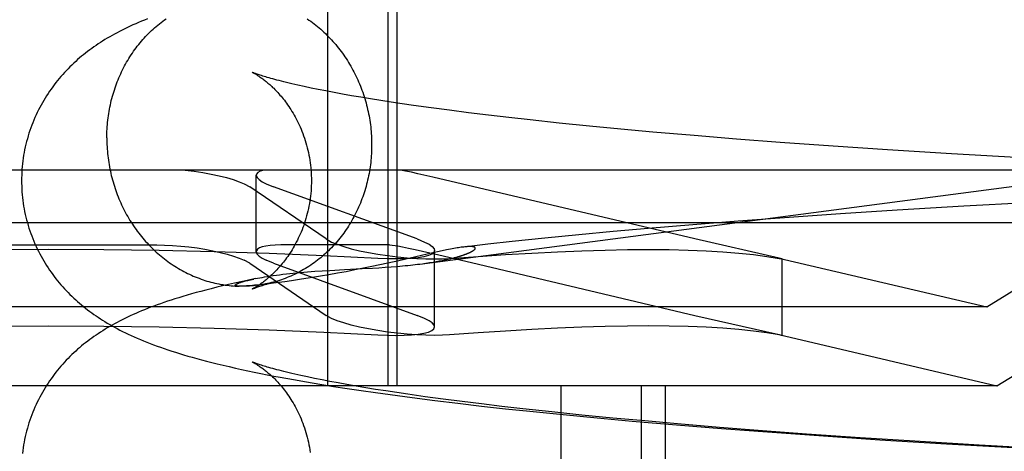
# Model space of a CAD drawing. Header units: inches. Extents: x 0 to 293, y 0 to 190.
# Tile 21 of 84: x 98.3019 to 98.4344, y 97.6116 to 97.6696. Entities that reach past the tile are written whole.
import ezdxf

# ---------------------------------------------------------------- set-up
doc = ezdxf.new("R2010")
doc.units = ezdxf.units.IN
doc.header["$LTSCALE"] = 16.12069
doc.header["$MEASUREMENT"] = 0
doc.linetypes.add('HIDDEN', pattern=[0.2, 0.1, -0.1])
doc.layers.add('DEFAULT_2', color=8, linetype='HIDDEN')

msp = doc.modelspace()

# ---------------------------------------------------------------- linework, layer by layer
at = {"layer": 'DEFAULT_2', "color": 8, "linetype": 'HIDDEN'}
for p, q in [((98.34331, 97.72537), (98.34331, 97.62037)), ((98.35143, 97.72537), (98.35143, 97.62037)), ((98.35265, 97.72537), (98.35265, 97.62037)), ((98.3402, 97.6606), (98.33934, 97.66079)), ((98.34112, 97.6604), (98.3402, 97.6606)), ((98.34209, 97.6602), (98.34112, 97.6604)), ((98.34312, 97.66), (98.34209, 97.6602)), ((98.34421, 97.65979), (98.34312, 97.66)), ((98.34536, 97.65958), (98.34421, 97.65979)), ((98.34656, 97.65937), (98.34536, 97.65958)), ((98.34782, 97.65916), (98.34656, 97.65937)), ((98.34913, 97.65894), (98.34782, 97.65916)), ((98.35049, 97.65872), (98.34913, 97.65894)), ((98.35191, 97.6585), (98.35049, 97.65872)), ((98.35338, 97.65829), (98.35191, 97.6585)), ((98.35489, 97.65807), (98.35338, 97.65829)), ((98.35726, 97.65774), (98.35489, 97.65807)), ((98.35973, 97.65741), (98.35726, 97.65774)), ((98.3623, 97.65708), (98.35973, 97.65741)), ((98.36497, 97.65676), (98.3623, 97.65708)), ((98.36773, 97.65643), (98.36497, 97.65676)), ((98.37058, 97.65611), (98.36773, 97.65643)), ((98.37451, 97.65569), (98.37058, 97.65611)), ((98.37858, 97.65528), (98.37451, 97.65569)), ((98.38278, 97.65488), (98.37858, 97.65528)), ((98.3871, 97.65448), (98.38278, 97.65488)), ((98.39266, 97.654), (98.3871, 97.65448)), ((98.39837, 97.65354), (98.39266, 97.654)), ((98.40422, 97.65309), (98.39837, 97.65354)), ((98.41138, 97.65257), (98.40422, 97.65309)), ((98.41867, 97.65209), (98.41138, 97.65257)), ((98.42729, 97.65155), (98.41867, 97.65209)), ((98.43598, 97.65106), (98.42729, 97.65155)), ((98.46171, 97.64937), (98.14985, 97.64937)), ((98.33374, 97.63839), (98.33374, 97.64867)), ((98.35749, 97.64843), (98.3555, 97.64888)), ((98.43203, 97.63097), (98.46171, 97.64937)), ((98.33213, 97.64752), (98.33287, 97.64711)), ((98.33508, 97.64752), (98.33608, 97.64711)), ((98.39276, 97.64011), (98.35749, 97.64843)), ((98.34314, 97.64011), (98.33287, 97.64711)), ((98.35539, 97.64011), (98.33608, 97.64711)), ((98.43793, 97.64501), (98.42895, 97.64452)), ((98.41235, 97.64349), (98.4048, 97.64297)), ((98.41998, 97.64398), (98.41235, 97.64349)), ((98.42895, 97.64452), (98.41998, 97.64398)), ((98.46878, 97.6423), (98.14278, 97.6423)), ((98.39247, 97.64202), (98.38647, 97.64152)), ((98.39859, 97.64251), (98.39247, 97.64202)), ((98.4048, 97.64297), (98.39859, 97.64251)), ((98.43341, 97.62037), (98.46878, 97.6423)), ((98.38175, 97.6411), (98.37713, 97.64067)), ((98.38647, 97.64152), (98.38175, 97.6411)), ((98.34314, 97.64011), (98.34388, 97.6397)), ((98.35539, 97.64011), (98.35639, 97.6397)), ((98.36491, 97.6394), (98.36167, 97.63903)), ((98.36817, 97.63976), (98.36491, 97.6394)), ((98.37259, 97.64022), (98.36817, 97.63976)), ((98.37713, 97.64067), (98.37259, 97.64022)), ((98.4041, 97.63752), (98.39276, 97.64011)), ((98.29119, 97.63931), (98.32036, 97.63931)), ((98.35165, 97.63931), (98.33707, 97.63931)), ((98.35165, 97.63931), (98.35277, 97.63917)), ((98.35748, 97.63823), (98.35292, 97.63719)), ((98.3561, 97.63848), (98.35831, 97.63797)), ((98.35815, 97.63838), (98.35748, 97.63823)), ((98.35773, 97.62829), (98.35773, 97.63856)), ((98.35877, 97.63851), (98.35815, 97.63838)), ((98.33287, 97.63684), (98.33213, 97.63724)), ((98.33287, 97.63684), (98.34314, 97.62984)), ((98.33608, 97.63684), (98.33508, 97.63724)), ((98.33608, 97.63684), (98.35539, 97.62984)), ((98.35143, 97.63686), (98.35038, 97.63663)), ((98.35292, 97.63719), (98.35143, 97.63686)), ((98.35831, 97.63797), (98.36195, 97.63713)), ((98.36195, 97.63713), (98.39276, 97.62984)), ((98.40407, 97.63752), (98.43203, 97.63097)), ((98.4045, 97.63742), (98.4041, 97.63752)), ((98.4041, 97.63748), (98.4045, 97.63742)), ((98.4045, 97.62715), (98.4045, 97.63742)), ((98.34065, 97.63569), (98.34163, 97.63577)), ((98.34163, 97.63577), (98.34262, 97.63583)), ((98.34262, 97.63583), (98.34362, 97.63589)), ((98.34466, 97.6355), (98.34349, 97.63529)), ((98.34362, 97.63589), (98.3456, 97.636)), ((98.34584, 97.63571), (98.34466, 97.6355)), ((98.3456, 97.636), (98.348, 97.63612)), ((98.34702, 97.63594), (98.34584, 97.63571)), ((98.34817, 97.63617), (98.34702, 97.63594)), ((98.348, 97.63612), (98.34937, 97.6362)), ((98.34929, 97.6364), (98.34817, 97.63617)), ((98.35038, 97.63663), (98.34929, 97.6364)), ((98.34937, 97.6362), (98.35025, 97.63625)), ((98.35025, 97.63625), (98.3511, 97.63631)), ((98.3511, 97.63631), (98.35191, 97.63637)), ((98.35191, 97.63637), (98.3527, 97.63643)), ((98.3527, 97.63643), (98.35344, 97.6365)), ((98.33365, 97.63479), (98.3325, 97.63455)), ((98.33549, 97.6341), (98.33499, 97.63404)), ((98.33608, 97.63417), (98.33549, 97.6341)), ((98.33757, 97.63437), (98.33677, 97.63426)), ((98.33849, 97.6345), (98.33757, 97.63437)), ((98.33957, 97.63465), (98.33849, 97.6345)), ((98.3404, 97.63478), (98.33957, 97.63465)), ((98.34133, 97.63493), (98.3404, 97.63478)), ((98.34237, 97.6351), (98.34133, 97.63493)), ((98.34349, 97.63529), (98.34237, 97.6351)), ((98.3314, 97.63376), (98.33138, 97.63376)), ((98.33147, 97.63376), (98.33145, 97.63376)), ((98.33155, 97.63376), (98.33153, 97.63376)), ((98.33159, 97.63376), (98.33157, 97.63376)), ((98.33163, 97.63376), (98.33161, 97.63376)), ((98.33168, 97.63376), (98.33166, 97.63376)), ((98.33173, 97.63376), (98.3317, 97.63376)), ((98.33178, 97.63376), (98.33175, 97.63376)), ((98.33197, 97.63377), (98.3319, 97.63376)), ((98.33205, 97.63377), (98.33197, 97.63377)), ((98.33213, 97.63377), (98.33205, 97.63377)), ((98.33222, 97.63378), (98.33213, 97.63377)), ((98.33232, 97.63378), (98.33222, 97.63378)), ((98.33243, 97.63379), (98.33232, 97.63378)), ((98.33255, 97.6338), (98.33243, 97.63379)), ((98.33268, 97.63381), (98.33255, 97.6338)), ((98.33282, 97.63382), (98.33268, 97.63381)), ((98.33297, 97.63383), (98.33282, 97.63382)), ((98.33322, 97.63385), (98.33297, 97.63383)), ((98.3335, 97.63388), (98.33322, 97.63385)), ((98.33381, 97.63391), (98.3335, 97.63388)), ((98.33416, 97.63394), (98.33381, 97.63391)), ((98.33455, 97.63399), (98.33416, 97.63394)), ((98.33499, 97.63404), (98.33455, 97.63399)), ((98.43203, 97.63097), (98.17953, 97.63097)), ((98.34388, 97.62943), (98.34314, 97.62984)), ((98.35639, 97.62943), (98.35539, 97.62984)), ((98.39276, 97.62984), (98.4041, 97.62725)), ((98.40407, 97.62725), (98.43341, 97.62037)), ((98.4041, 97.62725), (98.4045, 97.62714)), ((98.4045, 97.62714), (98.4041, 97.62721)), ((98.33874, 97.62121), (98.34052, 97.6209)), ((98.34065, 97.62157), (98.33976, 97.62176)), ((98.34052, 97.6209), (98.34231, 97.6206)), ((98.34159, 97.62137), (98.34065, 97.62157)), ((98.3426, 97.62117), (98.34159, 97.62137)), ((98.34366, 97.62096), (98.3426, 97.62117)), ((98.34478, 97.62076), (98.34366, 97.62096)), ((98.43341, 97.62037), (98.17814, 97.62037)), ((98.34231, 97.6206), (98.34414, 97.6203)), ((98.34414, 97.6203), (98.34599, 97.62001)), ((98.34595, 97.62055), (98.34478, 97.62076)), ((98.34718, 97.62033), (98.34595, 97.62055)), ((98.34599, 97.62001), (98.34788, 97.61973)), ((98.34847, 97.62012), (98.34718, 97.62033)), ((98.34788, 97.61973), (98.34979, 97.61946)), ((98.3498, 97.6199), (98.34847, 97.62012)), ((98.35119, 97.61968), (98.3498, 97.6199)), ((98.35264, 97.61946), (98.35119, 97.61968)), ((98.37471, 97.62037), (98.37471, 97.46412)), ((98.38554, 97.62037), (98.38554, 97.46412)), ((98.38878, 97.62037), (98.38878, 97.46412)), ((98.34979, 97.61946), (98.35174, 97.61919)), ((98.35174, 97.61919), (98.35471, 97.61879)), ((98.35413, 97.61924), (98.35264, 97.61946)), ((98.35646, 97.61891), (98.35413, 97.61924)), ((98.35471, 97.61879), (98.35775, 97.6184)), ((98.35889, 97.61858), (98.35646, 97.61891)), ((98.35775, 97.6184), (98.36086, 97.61803)), ((98.36143, 97.61826), (98.35889, 97.61858)), ((98.36407, 97.61793), (98.36143, 97.61826)), ((98.36086, 97.61803), (98.36403, 97.61766)), ((98.36403, 97.61766), (98.36726, 97.6173)), ((98.3668, 97.61761), (98.36407, 97.61793)), ((98.36962, 97.61729), (98.3668, 97.61761)), ((98.36726, 97.6173), (98.37056, 97.61695)), ((98.37351, 97.61686), (98.36962, 97.61729)), ((98.37056, 97.61695), (98.37505, 97.6165)), ((98.37755, 97.61645), (98.37351, 97.61686)), ((98.37505, 97.6165), (98.37963, 97.61606)), ((98.38172, 97.61604), (98.37755, 97.61645)), ((98.37963, 97.61606), (98.38431, 97.61563)), ((98.38601, 97.61565), (98.38172, 97.61604)), ((98.38431, 97.61563), (98.39027, 97.61512)), ((98.39041, 97.61526), (98.38601, 97.61565)), ((98.39027, 97.61512), (98.39635, 97.61463)), ((98.39607, 97.61479), (98.39041, 97.61526)), ((98.40186, 97.61433), (98.39607, 97.61479)), ((98.39635, 97.61463), (98.40252, 97.61417)), ((98.40777, 97.61389), (98.40186, 97.61433)), ((98.40252, 97.61417), (98.41005, 97.61363)), ((98.415, 97.61339), (98.40777, 97.61389)), ((98.41005, 97.61363), (98.41766, 97.61313)), ((98.42235, 97.61292), (98.415, 97.61339)), ((98.41766, 97.61313), (98.42661, 97.61258)), ((98.431, 97.6124), (98.42235, 97.61292)), ((98.42661, 97.61258), (98.43559, 97.61208)), ((98.43971, 97.61192), (98.431, 97.6124))]:
    msp.add_line(p, q, dxfattribs=at)
for points in [[(98.31911, 97.6697), (98.3187, 97.66953), (98.3183, 97.66937), (98.31791, 97.66921), (98.31753, 97.66904), (98.31715, 97.66888), (98.31678, 97.66871), (98.31642, 97.66854), (98.31606, 97.66836), (98.31571, 97.66819), (98.31536, 97.66801), (98.31502, 97.66783), (98.31468, 97.66765), (98.31435, 97.66746), (98.31402, 97.66728), (98.3137, 97.66709), (98.31338, 97.6669), (98.31307, 97.66671), (98.31277, 97.66651), (98.31247, 97.66632), (98.31218, 97.66612), (98.31189, 97.66592), (98.31161, 97.66572), (98.31133, 97.66551), (98.31105, 97.66531), (98.31078, 97.6651), (98.31051, 97.66488), (98.31024, 97.66466), (98.30998, 97.66444), (98.30971, 97.66421), (98.30945, 97.66397), (98.30919, 97.66373), (98.30893, 97.66349), (98.30867, 97.66324), (98.30842, 97.66299), (98.30818, 97.66273), (98.30793, 97.66247), (98.3077, 97.66221), (98.30746, 97.66195), (98.30723, 97.66168), (98.30701, 97.6614), (98.30678, 97.66112), (98.30656, 97.66084), (98.30635, 97.66055), (98.30614, 97.66026), (98.30593, 97.65997), (98.30573, 97.65967), (98.30553, 97.65936), (98.30534, 97.65905), (98.30515, 97.65874), (98.30496, 97.65842), (98.30478, 97.6581), (98.30461, 97.65778), (98.30444, 97.65745), (98.30427, 97.65711), (98.30411, 97.65678), (98.30396, 97.65644), (98.30381, 97.65609), (98.30367, 97.65574), (98.30353, 97.65539), (98.3034, 97.65504), (98.30328, 97.65468), (98.30316, 97.65432), (98.30305, 97.65396), (98.30294, 97.65359), (98.30284, 97.65323), (98.30275, 97.65286), (98.30266, 97.65249), (98.30258, 97.65211), (98.30251, 97.65174), (98.30244, 97.65136), (98.30239, 97.65098), (98.30233, 97.6506), (98.30229, 97.65022), (98.30225, 97.64984), (98.30222, 97.64946), (98.30219, 97.64907), (98.30218, 97.64869), (98.30217, 97.64831), (98.30216, 97.64795)], [(98.31363, 97.65369), (98.31364, 97.65399), (98.31364, 97.65429), (98.31365, 97.65459), (98.31367, 97.65489), (98.31369, 97.65519), (98.31371, 97.65548), (98.31374, 97.65578), (98.31377, 97.65608), (98.31381, 97.65638), (98.31385, 97.65667), (98.31389, 97.65697), (98.31394, 97.65726), (98.31399, 97.65755), (98.31405, 97.65784), (98.31411, 97.65813), (98.31417, 97.65842), (98.31424, 97.65871), (98.31432, 97.659), (98.31439, 97.65929), (98.31447, 97.65957), (98.31456, 97.65985), (98.31465, 97.66013), (98.31474, 97.66041), (98.31484, 97.66069), (98.31494, 97.66097), (98.31504, 97.66124), (98.31515, 97.66151), (98.31527, 97.66178), (98.31538, 97.66205), (98.3155, 97.66232), (98.31563, 97.66258), (98.31575, 97.66284), (98.31589, 97.6631), (98.31602, 97.66336), (98.31616, 97.66362), (98.3163, 97.66387), (98.31645, 97.66412), (98.3166, 97.66437), (98.31675, 97.66461), (98.31691, 97.66485), (98.31707, 97.66509), (98.31723, 97.66533), (98.3174, 97.66556), (98.31757, 97.66579), (98.31774, 97.66602), (98.31792, 97.66624), (98.3181, 97.66647), (98.31829, 97.66668), (98.31847, 97.6669), (98.31866, 97.66711), (98.31885, 97.66732), (98.31905, 97.66753), (98.31925, 97.66773), (98.31945, 97.66793), (98.31965, 97.66812), (98.31986, 97.66831), (98.32007, 97.6685), (98.32028, 97.66868), (98.3205, 97.66886), (98.32072, 97.66904), (98.32094, 97.66921), (98.32116, 97.66938), (98.32138, 97.66955), (98.32161, 97.66971)], [(98.3406, 97.6697), (98.34083, 97.66954), (98.34107, 97.66937), (98.3413, 97.6692), (98.34152, 97.66903), (98.34175, 97.66885), (98.34197, 97.66867), (98.34219, 97.66849), (98.34241, 97.6683), (98.34262, 97.66811), (98.34284, 97.66791), (98.34305, 97.66771), (98.34325, 97.66751), (98.34346, 97.6673), (98.34366, 97.66709), (98.34386, 97.66688), (98.34405, 97.66667), (98.34424, 97.66645), (98.34443, 97.66623), (98.34462, 97.666), (98.3448, 97.66577), (98.34498, 97.66554), (98.34516, 97.66531), (98.34533, 97.66507), (98.34551, 97.66483), (98.34567, 97.66459), (98.34584, 97.66435), (98.346, 97.6641), (98.34615, 97.66385), (98.34631, 97.6636), (98.34646, 97.66334), (98.3466, 97.66308), (98.34675, 97.66282), (98.34688, 97.66256), (98.34702, 97.6623), (98.34715, 97.66203), (98.34728, 97.66176), (98.3474, 97.66149), (98.34752, 97.66122), (98.34764, 97.66095), (98.34775, 97.66067), (98.34786, 97.66039), (98.34797, 97.66011), (98.34807, 97.65983), (98.34817, 97.65955), (98.34826, 97.65926), (98.34835, 97.65898), (98.34843, 97.65869), (98.34851, 97.6584), (98.34859, 97.65811), (98.34866, 97.65782), (98.34873, 97.65753), (98.3488, 97.65724), (98.34886, 97.65694), (98.34892, 97.65665), (98.34897, 97.65635), (98.34902, 97.65606), (98.34906, 97.65576), (98.3491, 97.65546), (98.34914, 97.65516), (98.34917, 97.65486), (98.3492, 97.65456), (98.34922, 97.65427), (98.34924, 97.65397), (98.34925, 97.65367), (98.34926, 97.65337), (98.34927, 97.65307), (98.34927, 97.65277)], [(98.33319, 97.66252), (98.33318, 97.66252), (98.33319, 97.66252), (98.33321, 97.66251), (98.33323, 97.6625), (98.33326, 97.66249), (98.33329, 97.66247), (98.33333, 97.66245), (98.33338, 97.66242), (98.33343, 97.6624), (98.33349, 97.66236), (98.33355, 97.66233), (98.33362, 97.66229), (98.33369, 97.66225), (98.33376, 97.6622), (98.33384, 97.66215), (98.33392, 97.6621), (98.33401, 97.66205), (98.3341, 97.66199), (98.3342, 97.66192), (98.33429, 97.66185), (98.33439, 97.66178), (98.3345, 97.66171), (98.33461, 97.66163), (98.33471, 97.66155), (98.33483, 97.66146), (98.33494, 97.66137), (98.33506, 97.66128), (98.33518, 97.66118), (98.3353, 97.66107), (98.33543, 97.66097), (98.33556, 97.66085), (98.33569, 97.66074), (98.33582, 97.66062), (98.33595, 97.66049), (98.33609, 97.66036), (98.33622, 97.66022), (98.33636, 97.66008), (98.3365, 97.65993), (98.33664, 97.65978), (98.33679, 97.65962), (98.33693, 97.65946), (98.33708, 97.65929), (98.33722, 97.65912), (98.33737, 97.65893), (98.33752, 97.65875), (98.33767, 97.65855), (98.33781, 97.65835), (98.33796, 97.65815), (98.33811, 97.65793), (98.33826, 97.65771), (98.3384, 97.65749), (98.33855, 97.65725), (98.3387, 97.65701), (98.33884, 97.65677), (98.33898, 97.65652), (98.33912, 97.65626), (98.33926, 97.65599), (98.33939, 97.65572), (98.33952, 97.65544), (98.33965, 97.65516), (98.33977, 97.65487), (98.33989, 97.65458), (98.34001, 97.65428), (98.34012, 97.65397), (98.34023, 97.65366), (98.34033, 97.65335), (98.34043, 97.65303), (98.34052, 97.65271), (98.34061, 97.65238), (98.34069, 97.65206), (98.34076, 97.65172), (98.34083, 97.65139), (98.3409, 97.65105), (98.34095, 97.65071), (98.341, 97.65036), (98.34104, 97.65002), (98.34108, 97.64967), (98.34111, 97.64932), (98.34113, 97.64897), (98.34115, 97.64862), (98.34116, 97.64827), (98.34116, 97.64795)], [(98.33934, 97.66079), (98.33855, 97.66097), (98.33817, 97.66106), (98.33781, 97.66114), (98.33747, 97.66123), (98.33713, 97.66131), (98.33682, 97.66139), (98.33652, 97.66147), (98.33623, 97.66155), (98.33596, 97.66162), (98.3357, 97.66169), (98.33546, 97.66176), (98.33523, 97.66183), (98.33501, 97.6619), (98.33481, 97.66196), (98.33462, 97.66201), (98.33444, 97.66207), (98.33428, 97.66212), (98.33413, 97.66217), (98.33399, 97.66222), (98.33387, 97.66226), (98.33375, 97.6623), (98.33365, 97.66234), (98.33356, 97.66237), (98.33348, 97.6624), (98.33341, 97.66243), (98.33335, 97.66245), (98.3333, 97.66247), (98.33326, 97.66249), (98.33323, 97.6625), (98.3332, 97.66251), (98.3332, 97.66252)], [(98.35344, 97.6365), (98.3538, 97.63653), (98.35415, 97.63656), (98.35448, 97.6366), (98.35481, 97.63664), (98.35513, 97.63667), (98.35543, 97.63671), (98.35573, 97.63674), (98.55172, 97.66243)], [(98.31363, 97.65369), (98.31364, 97.65339), (98.31364, 97.65309), (98.31365, 97.65279), (98.31367, 97.65249), (98.31369, 97.65219), (98.31371, 97.65189), (98.31374, 97.65159), (98.31377, 97.65129), (98.31381, 97.651), (98.31385, 97.6507), (98.31389, 97.6504), (98.31394, 97.65011), (98.31399, 97.64981), (98.31405, 97.64951), (98.31411, 97.64922), (98.31417, 97.64893), (98.31424, 97.64864), (98.31432, 97.64835), (98.31439, 97.64806), (98.31447, 97.64777), (98.31456, 97.64748), (98.31465, 97.64719), (98.31474, 97.64691), (98.31484, 97.64663), (98.31494, 97.64635), (98.31504, 97.64607), (98.31515, 97.64579), (98.31527, 97.64551), (98.31538, 97.64524), (98.3155, 97.64496), (98.31563, 97.64469), (98.31575, 97.64443), (98.31589, 97.64416), (98.31602, 97.64389), (98.31616, 97.64363), (98.3163, 97.64337), (98.31645, 97.64312), (98.3166, 97.64286), (98.31675, 97.64261), (98.31691, 97.64236), (98.31707, 97.64211), (98.31723, 97.64187), (98.3174, 97.64162), (98.31757, 97.64138), (98.31774, 97.64115), (98.31792, 97.64091), (98.3181, 97.64068), (98.31829, 97.64045), (98.31847, 97.64023), (98.31866, 97.64001), (98.31885, 97.63979), (98.31905, 97.63957), (98.31925, 97.63936), (98.31945, 97.63915), (98.31965, 97.63895), (98.31986, 97.63875), (98.32007, 97.63855), (98.32028, 97.63835), (98.3205, 97.63816), (98.32072, 97.63797), (98.32094, 97.63779), (98.32116, 97.63761), (98.32138, 97.63743), (98.32161, 97.63726), (98.32184, 97.63709), (98.32207, 97.63692), (98.32231, 97.63676), (98.32254, 97.6366), (98.32278, 97.63645), (98.32302, 97.6363), (98.32327, 97.63615), (98.32351, 97.63601), (98.32376, 97.63587), (98.32401, 97.63574), (98.32426, 97.63561), (98.32451, 97.63548), (98.32476, 97.63536), (98.32502, 97.63524), (98.32527, 97.63513), (98.32553, 97.63502), (98.32579, 97.63492), (98.32605, 97.63482), (98.32631, 97.63472), (98.32658, 97.63463), (98.32684, 97.63454), (98.32711, 97.63446), (98.32737, 97.63438), (98.32764, 97.63431), (98.32791, 97.63424), (98.32818, 97.63418), (98.32845, 97.63412), (98.32872, 97.63406), (98.32899, 97.63401), (98.32926, 97.63397), (98.32954, 97.63392), (98.32981, 97.63389), (98.33008, 97.63385), (98.33036, 97.63383), (98.33063, 97.6338), (98.3309, 97.63378), (98.33118, 97.63377), (98.33145, 97.63376)], [(98.34927, 97.65277), (98.34927, 97.65247), (98.34926, 97.65217), (98.34925, 97.65187), (98.34924, 97.65157), (98.34922, 97.65127), (98.3492, 97.65097), (98.34917, 97.65068), (98.34914, 97.65038), (98.3491, 97.65008), (98.34906, 97.64979), (98.34902, 97.64949), (98.34897, 97.6492), (98.34892, 97.6489), (98.34886, 97.64861), (98.3488, 97.64832), (98.34873, 97.64803), (98.34866, 97.64774), (98.34859, 97.64746), (98.34851, 97.64717), (98.34843, 97.64689), (98.34835, 97.6466), (98.34826, 97.64632), (98.34817, 97.64604), (98.34807, 97.64577), (98.34797, 97.64549), (98.34786, 97.64522), (98.34775, 97.64494), (98.34764, 97.64467), (98.34752, 97.6444), (98.3474, 97.64414), (98.34728, 97.64387), (98.34715, 97.64361), (98.34702, 97.64335), (98.34688, 97.6431), (98.34675, 97.64284), (98.3466, 97.64259), (98.34646, 97.64234), (98.34631, 97.64209), (98.34615, 97.64185), (98.346, 97.6416), (98.34584, 97.64137), (98.34567, 97.64113), (98.34551, 97.6409), (98.34533, 97.64066), (98.34516, 97.64044), (98.34498, 97.64021), (98.3448, 97.63999), (98.34462, 97.63977), (98.34443, 97.63956), (98.34424, 97.63935), (98.34405, 97.63914), (98.34386, 97.63893), (98.34366, 97.63873), (98.34346, 97.63853), (98.34325, 97.63834), (98.34305, 97.63814), (98.34284, 97.63796), (98.34262, 97.63777), (98.34241, 97.63759), (98.34219, 97.63742), (98.34197, 97.63724), (98.34175, 97.63707), (98.34152, 97.63691), (98.3413, 97.63675), (98.34107, 97.63659), (98.34083, 97.63643), (98.3406, 97.63628), (98.34036, 97.63614), (98.34012, 97.636), (98.33988, 97.63586), (98.33964, 97.63573), (98.3394, 97.6356), (98.33915, 97.63547), (98.3389, 97.63535), (98.33865, 97.63523), (98.3384, 97.63512), (98.33814, 97.63501), (98.33789, 97.63491), (98.33763, 97.63481), (98.33738, 97.63471), (98.33712, 97.63462), (98.33685, 97.63454), (98.33659, 97.63446), (98.33633, 97.63438)], [(98.32419, 97.64937), (98.32538, 97.64922), (98.32655, 97.64905), (98.32767, 97.64884), (98.32874, 97.64861), (98.32974, 97.64836), (98.33065, 97.64809), (98.33145, 97.64781), (98.33213, 97.64752)], [(98.33474, 97.64937), (98.33429, 97.64922), (98.33396, 97.64905), (98.33378, 97.64884), (98.33374, 97.64867)], [(98.33374, 97.64867), (98.33375, 97.64861), (98.33386, 97.64836), (98.33412, 97.64809), (98.33453, 97.64781), (98.33508, 97.64752)], [(98.3555, 97.64888), (98.35462, 97.64907), (98.35384, 97.64924), (98.35315, 97.64937)], [(98.30216, 97.64795), (98.30217, 97.6476), (98.30218, 97.64721), (98.30219, 97.64683), (98.30222, 97.64644), (98.30225, 97.64606), (98.30229, 97.64568), (98.30233, 97.6453), (98.30239, 97.64492), (98.30244, 97.64454), (98.30251, 97.64416), (98.30258, 97.64379), (98.30266, 97.64341), (98.30275, 97.64304), (98.30284, 97.64267), (98.30294, 97.64231), (98.30305, 97.64194), (98.30316, 97.64158), (98.30328, 97.64122), (98.3034, 97.64086), (98.30353, 97.64051), (98.30367, 97.64016), (98.30381, 97.63981), (98.30396, 97.63946), (98.30411, 97.63912), (98.30427, 97.63879), (98.30444, 97.63845), (98.30461, 97.63812), (98.30478, 97.6378), (98.30496, 97.63748), (98.30515, 97.63716), (98.30534, 97.63685), (98.30553, 97.63654), (98.30573, 97.63623), (98.30593, 97.63593), (98.30614, 97.63564), (98.30635, 97.63534), (98.30656, 97.63506), (98.30678, 97.63477), (98.30701, 97.6345), (98.30723, 97.63422), (98.30746, 97.63395), (98.3077, 97.63369), (98.30793, 97.63342), (98.30818, 97.63317), (98.30842, 97.63291), (98.30867, 97.63266), (98.30893, 97.63241), (98.30919, 97.63217), (98.30945, 97.63193), (98.30971, 97.63169), (98.30998, 97.63146), (98.31024, 97.63124), (98.31051, 97.63102), (98.31078, 97.6308), (98.31105, 97.63059), (98.31133, 97.63038), (98.31161, 97.63018), (98.31189, 97.62998), (98.31218, 97.62978), (98.31247, 97.62958), (98.31277, 97.62939), (98.31307, 97.62919), (98.31338, 97.629), (98.3137, 97.62881), (98.31402, 97.62862), (98.31435, 97.62843), (98.31469, 97.62825), (98.31504, 97.62806), (98.31539, 97.62787), (98.31576, 97.62768), (98.31614, 97.6275), (98.31652, 97.62731), (98.31692, 97.62713), (98.31733, 97.62695), (98.31774, 97.62677), (98.31816, 97.62659), (98.31859, 97.62641), (98.31903, 97.62623), (98.31947, 97.62606), (98.31993, 97.62589), (98.32039, 97.62572), (98.32087, 97.62555), (98.32136, 97.62538), (98.32185, 97.62521), (98.32236, 97.62504), (98.32288, 97.62488), (98.32342, 97.62471), (98.32397, 97.62454), (98.32454, 97.62438), (98.32513, 97.62421), (98.32574, 97.62404), (98.32638, 97.62387), (98.32705, 97.62369), (98.32775, 97.62351), (98.3285, 97.62333), (98.32928, 97.62314), (98.33009, 97.62295), (98.33093, 97.62276), (98.33177, 97.62258), (98.33262, 97.62239), (98.33348, 97.62221), (98.33435, 97.62204), (98.33522, 97.62186), (98.3361, 97.62169), (98.33698, 97.62153), (98.33874, 97.62121)], [(98.34116, 97.64795), (98.34116, 97.64762), (98.34115, 97.64727), (98.34113, 97.64693), (98.34111, 97.64658), (98.34108, 97.64623), (98.34105, 97.64588), (98.341, 97.64554), (98.34095, 97.6452), (98.3409, 97.64486), (98.34083, 97.64452), (98.34077, 97.64419), (98.34069, 97.64385), (98.34061, 97.64352), (98.34052, 97.6432), (98.34043, 97.64288), (98.34034, 97.64256), (98.34023, 97.64225), (98.34013, 97.64194), (98.34002, 97.64164), (98.3399, 97.64134), (98.33978, 97.64104), (98.33966, 97.64075), (98.33953, 97.64047), (98.3394, 97.6402), (98.33927, 97.63993), (98.33913, 97.63966), (98.33899, 97.6394), (98.33885, 97.63915), (98.33871, 97.6389), (98.33856, 97.63867), (98.33842, 97.63843), (98.33827, 97.63821), (98.33812, 97.63799), (98.33798, 97.63777), (98.33783, 97.63757), (98.33768, 97.63737), (98.33753, 97.63717), (98.33739, 97.63698), (98.33724, 97.6368), (98.33709, 97.63663), (98.33695, 97.63646), (98.3368, 97.63629), (98.33666, 97.63614), (98.33652, 97.63598), (98.33638, 97.63584), (98.33624, 97.63569), (98.3361, 97.63556), (98.33597, 97.63543), (98.33584, 97.6353), (98.3357, 97.63518), (98.33557, 97.63506), (98.33545, 97.63495), (98.33532, 97.63484), (98.3352, 97.63474), (98.33508, 97.63464), (98.33496, 97.63454), (98.33485, 97.63445), (98.33473, 97.63436), (98.33462, 97.63428), (98.33452, 97.6342), (98.33441, 97.63413), (98.33431, 97.63406), (98.33421, 97.63399), (98.33412, 97.63392), (98.33403, 97.63386), (98.33394, 97.63381), (98.33386, 97.63375), (98.33378, 97.63371), (98.3337, 97.63366), (98.33363, 97.63362), (98.33356, 97.63358), (98.3335, 97.63354), (98.33344, 97.63351), (98.33339, 97.63348), (98.33334, 97.63346), (98.3333, 97.63343), (98.33326, 97.63342), (98.33324, 97.6334), (98.33321, 97.63339), (98.33319, 97.63338), (98.33319, 97.63338)], [(98.34388, 97.6397), (98.34463, 97.63939), (98.34552, 97.63909), (98.34653, 97.6388), (98.34765, 97.63853), (98.34885, 97.63828), (98.35011, 97.63806), (98.35141, 97.63787), (98.35274, 97.63771), (98.35405, 97.63759), (98.35534, 97.63749), (98.35657, 97.63744), (98.35773, 97.63742), (98.3588, 97.63743), (98.35976, 97.63748)], [(98.35639, 97.6397), (98.35699, 97.63939), (98.35741, 97.63909), (98.35766, 97.6388), (98.35773, 97.63856)], [(98.30578, 97.6387), (98.29832, 97.63866), (98.29088, 97.63856), (98.28346, 97.63839), (98.27607, 97.63815), (98.26873, 97.63785), (98.26145, 97.63748)], [(98.35011, 97.63748), (98.34282, 97.63785), (98.33548, 97.63815), (98.3281, 97.63839), (98.32067, 97.63856), (98.31323, 97.63866), (98.30578, 97.6387)], [(98.32036, 97.63931), (98.32141, 97.63929), (98.32249, 97.63924), (98.32358, 97.63916), (98.32468, 97.63904), (98.32577, 97.6389), (98.32684, 97.63873), (98.32788, 97.63853), (98.32887, 97.63831), (98.32981, 97.63807), (98.33067, 97.63781), (98.33145, 97.63753), (98.33213, 97.63724)], [(98.33707, 97.63931), (98.33629, 97.63929), (98.33561, 97.63924), (98.33502, 97.63916), (98.33454, 97.63904), (98.33416, 97.6389), (98.3339, 97.63873), (98.33376, 97.63853), (98.33374, 97.6384)], [(98.33374, 97.6384), (98.33375, 97.63831), (98.33387, 97.63807), (98.33413, 97.63781), (98.33453, 97.63753), (98.33508, 97.63724)], [(98.35773, 97.63856), (98.35763, 97.63828), (98.35735, 97.63806), (98.3569, 97.63787), (98.35629, 97.63771), (98.35554, 97.63759), (98.35464, 97.63749), (98.35364, 97.63744), (98.35254, 97.63742), (98.35135, 97.63743), (98.35011, 97.63748)], [(98.35277, 97.63917), (98.35344, 97.63904), (98.35422, 97.63888), (98.35511, 97.63869), (98.3561, 97.63848)], [(98.3563, 97.63682), (98.35656, 97.63686), (98.35682, 97.63689), (98.35707, 97.63693), (98.35731, 97.63697), (98.35754, 97.637), (98.35776, 97.63704), (98.35797, 97.63708), (98.35818, 97.63711), (98.35837, 97.63715), (98.35856, 97.63718), (98.35874, 97.63722), (98.35892, 97.63725), (98.35908, 97.63729), (98.35924, 97.63732), (98.3594, 97.63736), (98.35955, 97.63739), (98.35969, 97.63742), (98.35982, 97.63745), (98.35995, 97.63748), (98.36008, 97.63751), (98.3602, 97.63754), (98.36031, 97.63757), (98.36042, 97.6376), (98.36053, 97.63763), (98.36063, 97.63766), (98.36073, 97.63768), (98.36082, 97.63771), (98.36091, 97.63774), (98.361, 97.63776), (98.36108, 97.63779), (98.36116, 97.63781), (98.36124, 97.63783), (98.36131, 97.63786), (98.36138, 97.63788), (98.36145, 97.6379), (98.36152, 97.63792), (98.36158, 97.63795), (98.36164, 97.63797), (98.3617, 97.63799), (98.36176, 97.63801), (98.36182, 97.63803), (98.36187, 97.63805), (98.36192, 97.63807), (98.36197, 97.63809), (98.36202, 97.63811), (98.36207, 97.63812), (98.36211, 97.63814), (98.36216, 97.63816), (98.3622, 97.63818), (98.36224, 97.6382), (98.36228, 97.63821), (98.36232, 97.63823), (98.36236, 97.63825), (98.3624, 97.63826), (98.36244, 97.63828), (98.36247, 97.6383), (98.36251, 97.63831), (98.36254, 97.63833), (98.36258, 97.63835), (98.36261, 97.63836), (98.36264, 97.63838), (98.36267, 97.63839), (98.3627, 97.63841), (98.36273, 97.63843), (98.36276, 97.63844), (98.36279, 97.63846), (98.36281, 97.63847), (98.36284, 97.63849), (98.36287, 97.63851), (98.36289, 97.63852), (98.36292, 97.63854), (98.36294, 97.63855), (98.36296, 97.63857), (98.36299, 97.63858), (98.36301, 97.6386), (98.36303, 97.63862), (98.36305, 97.63863), (98.36307, 97.63865), (98.36309, 97.63866), (98.3631, 97.63868), (98.36312, 97.6387), (98.36313, 97.63871), (98.36315, 97.63873), (98.36316, 97.63874), (98.36318, 97.63876), (98.36319, 97.63878), (98.3632, 97.63879), (98.3632, 97.63881), (98.36321, 97.63883), (98.36322, 97.63884), (98.36322, 97.63886), (98.36322, 97.63887), (98.36322, 97.63889), (98.36322, 97.6389), (98.36321, 97.63892), (98.36321, 97.63894), (98.3632, 97.63895), (98.36318, 97.63897), (98.36317, 97.63898), (98.36315, 97.63899), (98.36312, 97.63901), (98.3631, 97.63902), (98.36307, 97.63903), (98.36303, 97.63904), (98.36299, 97.63905), (98.36295, 97.63906), (98.3629, 97.63907), (98.36284, 97.63908), (98.36278, 97.63908), (98.36272, 97.63909), (98.36265, 97.63909), (98.36257, 97.63909), (98.36248, 97.63909), (98.36239, 97.63909), (98.36228, 97.63909), (98.36217, 97.63908), (98.36206, 97.63907), (98.36193, 97.63906), (98.36179, 97.63905)], [(98.36165, 97.63903), (98.36149, 97.63901), (98.36133, 97.63899), (98.36115, 97.63896), (98.36096, 97.63893), (98.36076, 97.6389), (98.36055, 97.63887), (98.36033, 97.63883), (98.3601, 97.63878), (98.35986, 97.63874), (98.35961, 97.63869), (98.35934, 97.63863), (98.35877, 97.63851)], [(98.35976, 97.63748), (98.36359, 97.63776), (98.36728, 97.63801), (98.37083, 97.63822), (98.37426, 97.63839), (98.37754, 97.63852), (98.38069, 97.63862), (98.38369, 97.63868), (98.38656, 97.6387), (98.38928, 97.63868), (98.39185, 97.63862), (98.39427, 97.63852), (98.39654, 97.63839), (98.39867, 97.63822), (98.40063, 97.63801), (98.40244, 97.63776), (98.4041, 97.63748)], [(98.33365, 97.63479), (98.33392, 97.63484), (98.33421, 97.6349), (98.33452, 97.63495), (98.33487, 97.63501), (98.33523, 97.63507), (98.33562, 97.63514), (98.33603, 97.6352), (98.33645, 97.63526), (98.33689, 97.63531), (98.33734, 97.63537), (98.33779, 97.63542), (98.33825, 97.63547), (98.33872, 97.63552), (98.33919, 97.63557), (98.33967, 97.63561), (98.34016, 97.63565), (98.34065, 97.63569)], [(98.3325, 97.63455), (98.33166, 97.63436), (98.33082, 97.63418), (98.33001, 97.63399), (98.32921, 97.63381), (98.32843, 97.63362), (98.32769, 97.63343), (98.32697, 97.63325), (98.32629, 97.63307), (98.32564, 97.6329), (98.32502, 97.63272), (98.32443, 97.63255), (98.32386, 97.63239), (98.32331, 97.63222), (98.32279, 97.63206), (98.32228, 97.63189), (98.32179, 97.63173), (98.32131, 97.63157), (98.32084, 97.63141), (98.32039, 97.63125), (98.31995, 97.63109), (98.31953, 97.63093), (98.31911, 97.63076), (98.3187, 97.6306), (98.3183, 97.63044), (98.31791, 97.63028), (98.31753, 97.63011), (98.31716, 97.62994), (98.31679, 97.62977), (98.31642, 97.6296), (98.31606, 97.62943), (98.31571, 97.62926), (98.31536, 97.62908), (98.31502, 97.6289), (98.31468, 97.62872), (98.31435, 97.62853), (98.31402, 97.62834), (98.3137, 97.62816), (98.31339, 97.62797), (98.31308, 97.62777), (98.31277, 97.62758), (98.31247, 97.62738), (98.31218, 97.62719), (98.31189, 97.62699), (98.31161, 97.62679), (98.31133, 97.62658), (98.31106, 97.62637), (98.31078, 97.62616), (98.31051, 97.62595), (98.31024, 97.62573), (98.30998, 97.6255), (98.30971, 97.62528), (98.30945, 97.62504), (98.30919, 97.6248), (98.30893, 97.62456), (98.30868, 97.62431), (98.30842, 97.62406), (98.30818, 97.6238), (98.30794, 97.62354), (98.3077, 97.62328), (98.30746, 97.62301), (98.30723, 97.62274), (98.30701, 97.62247), (98.30678, 97.62219), (98.30657, 97.62191), (98.30635, 97.62162), (98.30614, 97.62133), (98.30593, 97.62103), (98.30573, 97.62073), (98.30553, 97.62043), (98.30534, 97.62012), (98.30515, 97.61981), (98.30496, 97.61949), (98.30478, 97.61917), (98.30461, 97.61884), (98.30444, 97.61851), (98.30427, 97.61818), (98.30411, 97.61784), (98.30396, 97.6175), (98.30381, 97.61716), (98.30367, 97.61681), (98.30353, 97.61646), (98.3034, 97.61611), (98.30328, 97.61575), (98.30316, 97.61539), (98.30305, 97.61503), (98.30294, 97.61466), (98.30284, 97.61429), (98.30275, 97.61392), (98.30266, 97.61355), (98.30258, 97.61318), (98.30251, 97.6128), (98.30244, 97.61243), (98.30239, 97.61205), (98.30233, 97.61167), (98.30229, 97.61129)], [(98.33137, 97.63376), (98.33135, 97.63377), (98.33133, 97.63377), (98.33132, 97.63377), (98.3313, 97.63377), (98.33128, 97.63377), (98.33127, 97.63377), (98.33125, 97.63377), (98.33123, 97.63377), (98.33122, 97.63377), (98.3312, 97.63378), (98.33119, 97.63378), (98.33117, 97.63378), (98.33115, 97.63378), (98.33114, 97.63378), (98.33112, 97.63379), (98.33111, 97.63379), (98.33109, 97.63379), (98.33108, 97.6338), (98.33106, 97.6338), (98.33105, 97.6338), (98.33103, 97.63381), (98.33102, 97.63381), (98.331, 97.63381), (98.33099, 97.63382), (98.33098, 97.63382), (98.33097, 97.63383), (98.33096, 97.63383), (98.33095, 97.63384), (98.33094, 97.63385), (98.33093, 97.63385), (98.33093, 97.63386), (98.33092, 97.63387), (98.33092, 97.63388), (98.33092, 97.63389), (98.33091, 97.63389), (98.33092, 97.6339), (98.33092, 97.63392), (98.33093, 97.63393), (98.33093, 97.63394), (98.33094, 97.63395), (98.33096, 97.63396), (98.33097, 97.63398), (98.33099, 97.63399), (98.33101, 97.63401), (98.33104, 97.63402), (98.33107, 97.63404), (98.3311, 97.63406), (98.33113, 97.63408), (98.33118, 97.6341), (98.33122, 97.63412), (98.33127, 97.63414), (98.33133, 97.63416), (98.33139, 97.63419), (98.33146, 97.63421), (98.33153, 97.63424), (98.33161, 97.63427), (98.3317, 97.6343), (98.3318, 97.63433), (98.33191, 97.63436), (98.33203, 97.63439), (98.33216, 97.63443), (98.33229, 97.63447), (98.33244, 97.63451), (98.3326, 97.63455), (98.33278, 97.63459), (98.33297, 97.63464), (98.33318, 97.63468), (98.3334, 97.63473)], [(98.33677, 97.63426), (98.33391, 97.63388), (98.33364, 97.63385), (98.33337, 97.63382), (98.3331, 97.6338), (98.33282, 97.63378), (98.33255, 97.63377), (98.33228, 97.63376), (98.332, 97.63376), (98.33173, 97.63376), (98.33145, 97.63376)], [(98.33318, 97.63338), (98.33318, 97.63337), (98.33319, 97.63338), (98.3332, 97.63338), (98.33322, 97.63339), (98.33325, 97.6334), (98.33329, 97.63342), (98.33334, 97.63344), (98.33339, 97.63346), (98.33346, 97.63349), (98.33354, 97.63352), (98.33363, 97.63355), (98.33373, 97.63359), (98.33384, 97.63363), (98.33396, 97.63367), (98.33409, 97.63371), (98.33424, 97.63376), (98.3344, 97.63381), (98.33457, 97.63387), (98.33475, 97.63393), (98.33495, 97.63399), (98.33516, 97.63405), (98.33539, 97.63411), (98.33562, 97.63418), (98.33588, 97.63425), (98.33633, 97.63438)], [(98.33614, 97.63432), (98.33606, 97.63431), (98.3358, 97.63424), (98.33553, 97.63417), (98.33526, 97.63411), (98.335, 97.63406), (98.33473, 97.63401), (98.33446, 97.63396), (98.33419, 97.63392), (98.33399, 97.63389)], [(98.3319, 97.63376), (98.33184, 97.63376), (98.33181, 97.63376)], [(98.35976, 97.62721), (98.3588, 97.62716), (98.35773, 97.62714), (98.35657, 97.62717), (98.35534, 97.62722), (98.35405, 97.62732), (98.35273, 97.62744), (98.35141, 97.6276), (98.35011, 97.62779), (98.34884, 97.62801), (98.34765, 97.62826), (98.34653, 97.62853), (98.34552, 97.62882), (98.34463, 97.62912), (98.34388, 97.62943)], [(98.35773, 97.62828), (98.35766, 97.62853), (98.35741, 97.62882), (98.35699, 97.62912), (98.35639, 97.62943)], [(98.26145, 97.62721), (98.26873, 97.62758), (98.27607, 97.62788), (98.28346, 97.62812), (98.29088, 97.62829), (98.29832, 97.62839), (98.30578, 97.62843)], [(98.30578, 97.62843), (98.31323, 97.62839), (98.32067, 97.62829), (98.3281, 97.62812), (98.33548, 97.62788), (98.34282, 97.62758), (98.35011, 97.62721)], [(98.35011, 97.62721), (98.35135, 97.62716), (98.35254, 97.62714), (98.35364, 97.62717), (98.35465, 97.62722), (98.35554, 97.62732), (98.3563, 97.62744), (98.3569, 97.6276), (98.35735, 97.62779), (98.35763, 97.62801), (98.35773, 97.62828)], [(98.4041, 97.62721), (98.40244, 97.62749), (98.40063, 97.62773), (98.39867, 97.62794), (98.39654, 97.62812), (98.39427, 97.62825), (98.39185, 97.62835), (98.38928, 97.62841), (98.38656, 97.62843), (98.38369, 97.62841), (98.38069, 97.62835), (98.37754, 97.62825), (98.37426, 97.62812), (98.37083, 97.62794), (98.36728, 97.62773), (98.36359, 97.62749), (98.35976, 97.62721)], [(98.33319, 97.62359), (98.33318, 97.62359), (98.33319, 97.62359), (98.33321, 97.62358), (98.33323, 97.62357), (98.33326, 97.62355), (98.33329, 97.62354), (98.33333, 97.62351), (98.33338, 97.62349), (98.33343, 97.62346), (98.33349, 97.62343), (98.33355, 97.62339), (98.33362, 97.62336), (98.33369, 97.62331), (98.33376, 97.62327), (98.33384, 97.62322), (98.33392, 97.62317), (98.33401, 97.62311), (98.3341, 97.62305), (98.3342, 97.62299), (98.33429, 97.62292), (98.33439, 97.62285), (98.3345, 97.62278), (98.33461, 97.6227), (98.33472, 97.62261), (98.33483, 97.62253), (98.33494, 97.62244), (98.33506, 97.62234), (98.33518, 97.62224), (98.3353, 97.62214), (98.33543, 97.62203), (98.33556, 97.62192), (98.33569, 97.6218), (98.33582, 97.62168), (98.33595, 97.62156), (98.33609, 97.62143), (98.33622, 97.62129), (98.33636, 97.62115), (98.3365, 97.621), (98.33664, 97.62085), (98.33679, 97.62069), (98.33693, 97.62053), (98.33708, 97.62036), (98.33722, 97.62018), (98.33737, 97.62), (98.33752, 97.61981), (98.33767, 97.61962), (98.33781, 97.61942), (98.33796, 97.61921), (98.33811, 97.619), (98.33826, 97.61878), (98.33841, 97.61855), (98.33855, 97.61832), (98.3387, 97.61808), (98.33884, 97.61783), (98.33898, 97.61758), (98.33912, 97.61732), (98.33926, 97.61706), (98.33939, 97.61679), (98.33952, 97.61651), (98.33965, 97.61623), (98.33977, 97.61594), (98.33989, 97.61564), (98.34001, 97.61534), (98.34012, 97.61504), (98.34023, 97.61473), (98.34033, 97.61442), (98.34043, 97.6141), (98.34052, 97.61378), (98.34061, 97.61345), (98.34069, 97.61312), (98.34076, 97.61279), (98.34083, 97.61245), (98.3409, 97.61211), (98.34095, 97.61177), (98.341, 97.61143)], [(98.33976, 97.62176), (98.33894, 97.62194), (98.33855, 97.62203), (98.33817, 97.62212), (98.33781, 97.62221), (98.33746, 97.6223), (98.33713, 97.62238), (98.33682, 97.62246), (98.33652, 97.62254), (98.33623, 97.62262), (98.33596, 97.62269), (98.3357, 97.62276), (98.33545, 97.62283), (98.33523, 97.6229), (98.33501, 97.62296), (98.33481, 97.62302), (98.33462, 97.62308), (98.33444, 97.62314), (98.33428, 97.62319), (98.33413, 97.62324), (98.33399, 97.62329), (98.33387, 97.62333), (98.33375, 97.62337), (98.33365, 97.62341), (98.33356, 97.62344), (98.33348, 97.62347), (98.33341, 97.6235), (98.33335, 97.62352), (98.3333, 97.62354), (98.33326, 97.62356), (98.33323, 97.62357), (98.3332, 97.62358), (98.3332, 97.62358)]]:
    msp.add_lwpolyline(points, dxfattribs=at)
msp.add_arc((98.65561, 97.41862), 0.25, 90, 270, dxfattribs=at)

doc.saveas('drawing.dxf')
